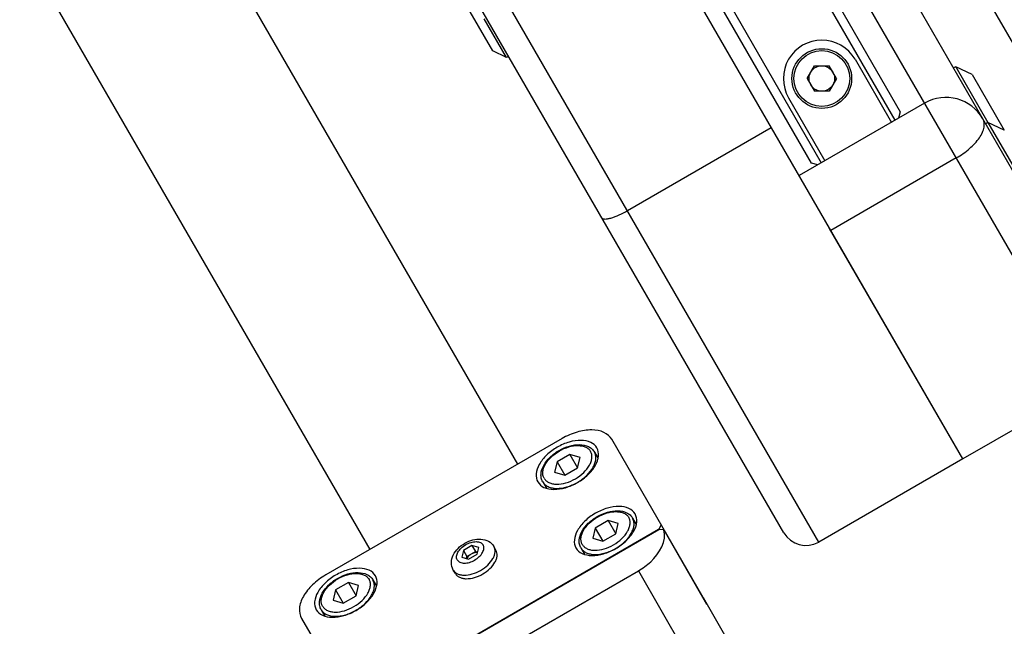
# Model space of a CAD drawing. Header units: millimetres. Extents: x 0 to 7560, y 0 to 5346.
# Tile 36 of 242: x 1535 to 1651, y 1101 to 1172. Entities that reach past the tile are written whole.
import ezdxf

# ---------------------------------------------------------------- set-up
doc = ezdxf.new("R2010")
doc.units = ezdxf.units.MM
for name, color, linetype in [('COVER_20230516_TEST_PBL1242', 7, 'Continuous'), ('CSH-ST-M4-20_PBL1290', 7, 'Continuous'), ('CSH-ST-M4-20_PBL1293', 7, 'Continuous'), ('CSH-ST-M4-20_PBL1294', 7, 'Continuous'), ('M2100603_PBL1244', 7, 'Continuous'), ('M2200805_PBL1182', 7, 'Continuous'), ('M2301901_PBL1299', 7, 'Continuous'), ('M2302501_PBL1297', 7, 'Continuous'), ('M2310102_PBL1357', 7, 'Continuous'), ('M9041802_PBL1302', 7, 'Continuous'), ('MISUMI_FCBBS3-5-25_PBL1292', 7, 'Continuous'), ('MISUMI_MTCSC6_PBL1301', 7, 'Continuous'), ('MISUMI_MTCSC8_PBL1343', 7, 'Continuous'), ('MISUMI_MTCSC8_PBL1344', 7, 'Continuous'), ('P9140510_BOLT_PBL1300', 7, 'Continuous')]:
    doc.layers.add(name, color=color, linetype=linetype)

msp = doc.modelspace()

# ---------------------------------------------------------------- linework, layer by layer
at = {"layer": 'COVER_20230516_TEST_PBL1242', "color": 7}
msp.add_line((1654.73, 1163.547), (1564.73, 1319.432), dxfattribs=at)
at = {"layer": 'CSH-ST-M4-20_PBL1290', "color": 7}
for p, q in [((1573.592, 1105.815), (1572.092, 1104.949)), ((1573.592, 1105.815), (1574.487, 1104.265)), ((1574.789, 1105.473), (1573.592, 1105.815)), ((1574.487, 1104.265), (1574.789, 1105.473)), ((1576.461, 1106.114), (1576.891, 1105.369)), ((1572.092, 1104.949), (1571.789, 1103.741)), ((1572.092, 1104.949), (1572.987, 1103.399)), ((1572.987, 1103.399), (1574.487, 1104.265)), ((1571.789, 1103.741), (1572.987, 1103.399)), ((1570.398, 1102.614), (1570.829, 1101.869))]:
    msp.add_line(p, q, dxfattribs=at)
for points, knots in [([(1570.398, 1102.614), (1570.32, 1102.75), (1570.205, 1103.053), (1570.168, 1103.73), (1570.485, 1104.625), (1571.247, 1105.565), (1572.289, 1106.339), (1573.481, 1106.854), (1574.676, 1107.045), (1575.609, 1106.872), (1576.177, 1106.501), (1576.382, 1106.25), (1576.461, 1106.114)], [0, 0, 0, 0, 0.0517125, 0.1049771, 0.2210176, 0.3545375, 0.5000061, 0.6454734, 0.7789894, 0.8950254, 0.9482878, 1, 1, 1, 1]), ([(1570.561, 1103.032), (1570.499, 1103.14), (1570.409, 1103.384), (1570.392, 1103.79), (1570.489, 1104.223), (1570.77, 1104.839), (1571.373, 1105.57), (1572.327, 1106.274), (1573.413, 1106.749), (1574.348, 1106.904), (1575.022, 1106.84), (1575.445, 1106.708), (1575.788, 1106.49), (1575.955, 1106.29), (1576.017, 1106.182)], [0, 0, 0, 0, 0.0464329, 0.0958497, 0.1503571, 0.2108712, 0.3483288, 0.5, 0.6516712, 0.7891288, 0.8496429, 0.9041503, 0.9535671, 1, 1, 1, 1]), ([(1570.398, 1102.614), (1570.467, 1102.495), (1570.653, 1102.272), (1571.034, 1102.03), (1571.504, 1101.883), (1572.253, 1101.812), (1573.292, 1101.985), (1574.499, 1102.512), (1575.559, 1103.294), (1576.228, 1104.107), (1576.541, 1104.791), (1576.648, 1105.272), (1576.63, 1105.723), (1576.529, 1105.995), (1576.461, 1106.114)], [0, 0, 0, 0, 0.0464329, 0.0958497, 0.1503571, 0.2108712, 0.3483288, 0.5, 0.6516712, 0.7891288, 0.8496429, 0.9041503, 0.9535671, 1, 1, 1, 1]), ([(1570.561, 1103.032), (1570.623, 1102.925), (1570.79, 1102.724), (1571.133, 1102.507), (1571.556, 1102.374), (1572.23, 1102.31), (1573.165, 1102.466), (1574.252, 1102.94), (1575.206, 1103.644), (1575.808, 1104.376), (1576.09, 1104.992), (1576.186, 1105.424), (1576.17, 1105.83), (1576.079, 1106.075), (1576.017, 1106.182)], [0, 0, 0, 0, 0.0464329, 0.0958497, 0.1503571, 0.2108712, 0.3483288, 0.5, 0.6516712, 0.7891288, 0.8496429, 0.9041503, 0.9535671, 1, 1, 1, 1])]:
    msp.add_open_spline(points, degree=3, knots=knots, dxfattribs=at)
at = {"layer": 'CSH-ST-M4-20_PBL1293', "color": 7}
for p, q in [((1599.572, 1120.815), (1598.072, 1119.949)), ((1599.572, 1120.815), (1600.467, 1119.265)), ((1600.77, 1120.473), (1599.572, 1120.815)), ((1600.467, 1119.265), (1600.77, 1120.473)), ((1602.441, 1121.114), (1602.872, 1120.369)), ((1598.072, 1119.949), (1597.77, 1118.741)), ((1598.072, 1119.949), (1598.967, 1118.399)), ((1598.967, 1118.399), (1600.467, 1119.265)), ((1597.77, 1118.741), (1598.967, 1118.399)), ((1596.379, 1117.614), (1596.81, 1116.869))]:
    msp.add_line(p, q, dxfattribs=at)
for points, knots in [([(1596.379, 1117.614), (1596.301, 1117.75), (1596.186, 1118.053), (1596.149, 1118.73), (1596.465, 1119.625), (1597.228, 1120.565), (1598.27, 1121.339), (1599.462, 1121.854), (1600.657, 1122.045), (1601.59, 1121.872), (1602.158, 1121.501), (1602.363, 1121.25), (1602.441, 1121.114)], [0, 0, 0, 0, 0.0517125, 0.1049771, 0.2210176, 0.3545375, 0.5000061, 0.6454734, 0.7789894, 0.8950254, 0.9482878, 1, 1, 1, 1]), ([(1596.542, 1118.032), (1596.48, 1118.14), (1596.389, 1118.384), (1596.373, 1118.79), (1596.469, 1119.223), (1596.751, 1119.839), (1597.353, 1120.57), (1598.307, 1121.274), (1599.394, 1121.749), (1600.329, 1121.904), (1601.003, 1121.84), (1601.426, 1121.708), (1601.769, 1121.49), (1601.936, 1121.29), (1601.998, 1121.182)], [0, 0, 0, 0, 0.0464329, 0.0958497, 0.1503571, 0.2108712, 0.3483288, 0.5, 0.6516712, 0.7891288, 0.8496429, 0.9041503, 0.9535671, 1, 1, 1, 1]), ([(1596.379, 1117.614), (1596.448, 1117.495), (1596.633, 1117.272), (1597.015, 1117.03), (1597.484, 1116.883), (1598.234, 1116.812), (1599.272, 1116.985), (1600.48, 1117.512), (1601.54, 1118.294), (1602.209, 1119.107), (1602.522, 1119.791), (1602.629, 1120.272), (1602.611, 1120.723), (1602.51, 1120.995), (1602.441, 1121.114)], [0, 0, 0, 0, 0.0464329, 0.0958497, 0.1503571, 0.2108712, 0.3483288, 0.5, 0.6516712, 0.7891288, 0.8496429, 0.9041503, 0.9535671, 1, 1, 1, 1]), ([(1596.542, 1118.032), (1596.604, 1117.925), (1596.771, 1117.724), (1597.114, 1117.507), (1597.536, 1117.374), (1598.211, 1117.31), (1599.146, 1117.466), (1600.232, 1117.94), (1601.186, 1118.644), (1601.789, 1119.376), (1602.07, 1119.992), (1602.167, 1120.424), (1602.15, 1120.83), (1602.06, 1121.075), (1601.998, 1121.182)], [0, 0, 0, 0, 0.0464329, 0.0958497, 0.1503571, 0.2108712, 0.3483288, 0.5, 0.6516712, 0.7891288, 0.8496429, 0.9041503, 0.9535671, 1, 1, 1, 1])]:
    msp.add_open_spline(points, degree=3, knots=knots, dxfattribs=at)
at = {"layer": 'CSH-ST-M4-20_PBL1294', "color": 7}
for p, q in [((1606.916, 1113.363), (1607.347, 1112.618)), ((1602.547, 1112.199), (1602.245, 1110.991)), ((1604.047, 1113.065), (1602.547, 1112.199)), ((1602.547, 1112.199), (1603.442, 1110.649)), ((1604.047, 1113.065), (1604.942, 1111.515)), ((1605.245, 1112.723), (1604.047, 1113.065)), ((1604.942, 1111.515), (1605.245, 1112.723)), ((1602.245, 1110.991), (1603.442, 1110.649)), ((1603.442, 1110.649), (1604.942, 1111.515)), ((1600.854, 1109.863), (1601.284, 1109.118))]:
    msp.add_line(p, q, dxfattribs=at)
for points, knots in [([(1600.854, 1109.863), (1600.776, 1109.999), (1600.661, 1110.302), (1600.623, 1110.979), (1600.94, 1111.874), (1601.703, 1112.814), (1602.745, 1113.589), (1603.936, 1114.103), (1605.132, 1114.294), (1606.065, 1114.121), (1606.633, 1113.75), (1606.838, 1113.499), (1606.916, 1113.363)], [0, 0, 0, 0, 0.0517125, 0.1049771, 0.2210176, 0.3545375, 0.5000061, 0.6454734, 0.7789894, 0.8950254, 0.9482878, 1, 1, 1, 1]), ([(1601.017, 1110.282), (1600.955, 1110.389), (1600.864, 1110.634), (1600.848, 1111.04), (1600.944, 1111.472), (1601.226, 1112.088), (1601.828, 1112.82), (1602.782, 1113.524), (1603.869, 1113.998), (1604.804, 1114.154), (1605.478, 1114.09), (1605.9, 1113.957), (1606.244, 1113.74), (1606.411, 1113.539), (1606.473, 1113.432)], [0, 0, 0, 0, 0.0464329, 0.0958497, 0.1503571, 0.2108712, 0.3483288, 0.5, 0.6516712, 0.7891288, 0.8496429, 0.9041503, 0.9535671, 1, 1, 1, 1]), ([(1600.854, 1109.863), (1600.923, 1109.744), (1601.108, 1109.521), (1601.49, 1109.28), (1601.959, 1109.132), (1602.708, 1109.061), (1603.747, 1109.234), (1604.955, 1109.761), (1606.015, 1110.543), (1606.684, 1111.356), (1606.997, 1112.041), (1607.104, 1112.521), (1607.086, 1112.972), (1606.985, 1113.244), (1606.916, 1113.363)], [0, 0, 0, 0, 0.0464329, 0.0958497, 0.1503571, 0.2108712, 0.3483288, 0.5, 0.6516712, 0.7891288, 0.8496429, 0.9041503, 0.9535671, 1, 1, 1, 1]), ([(1601.017, 1110.282), (1601.079, 1110.174), (1601.245, 1109.973), (1601.589, 1109.756), (1602.011, 1109.624), (1602.686, 1109.56), (1603.621, 1109.715), (1604.707, 1110.189), (1605.661, 1110.893), (1606.264, 1111.625), (1606.545, 1112.241), (1606.641, 1112.673), (1606.625, 1113.079), (1606.535, 1113.324), (1606.473, 1113.432)], [0, 0, 0, 0, 0.0464329, 0.0958497, 0.1503571, 0.2108712, 0.3483288, 0.5, 0.6516712, 0.7891288, 0.8496429, 0.9041503, 0.9535671, 1, 1, 1, 1])]:
    msp.add_open_spline(points, degree=3, knots=knots, dxfattribs=at)
at = {"layer": 'M2100603_PBL1244', "color": 7}
for p, q in [((1637.71, 1160.027), (1552.94, 1306.851)), ((1555.703, 1282.068), (1629.049, 1155.027)), ((1627.912, 1154.998), (1554.837, 1281.568)), ((1595.299, 1235.485), (1638.304, 1160.998)), ((1633.008, 1167.172), (1637.277, 1159.777)), ((1625.213, 1162.672), (1629.483, 1155.277)), ((1638.304, 1160.999), (1638.105, 1160.255)), ((1628.654, 1154.799), (1627.911, 1154.999))]:
    msp.add_line(p, q, dxfattribs=at)
msp.add_arc((1629.111, 1164.922), 4.5, 30, 210, dxfattribs=at)
at = {"layer": 'M2200805_PBL1182', "color": 7}
for p, q in [((1628.747, 1110.552), (1304.191, 1672.698)), ((1624.649, 1111.65), (1303.093, 1668.6)), ((1645.634, 1120.302), (1552.921, 1280.886)), ((1606.304, 1149.424), (1623.191, 1159.174)), ((1645.634, 1120.302), (1628.747, 1110.552))]:
    msp.add_line(p, q, dxfattribs=at)
msp.add_arc((1627.247, 1113.15), 3, 210, 300, dxfattribs=at)
msp.add_open_spline([(1603.328, 1148.578), (1603.389, 1148.472), (1603.663, 1148.425), (1604.001, 1148.465), (1604.93, 1148.687), (1605.688, 1149.068), (1606.304, 1149.424)], degree=3, knots=[0, 0, 0, 0, 0.1152222, 0.2110529, 0.3330848, 1, 1, 1, 1], dxfattribs=at)
at = {"layer": 'M2301901_PBL1299', "color": 7}
for p, q in [((1598.644, 1122.691), (1570.931, 1106.691)), ((1615.179, 1104.053), (1604.466, 1122.607)), ((1609.999, 1112.023), (1610.283, 1112.531)), ((1574.492, 1091.523), (1609.999, 1112.023)), ((1609.999, 1112.023), (1610.009, 1112.007)), ((1615.179, 1104.053), (1615.161, 1104.021)), ((1568.093, 1101.607), (1574.209, 1091.015))]:
    msp.add_line(p, q, dxfattribs=at)
for points, knots in [([(1604.466, 1122.607), (1604.265, 1122.955), (1603.53, 1123.557), (1602.04, 1123.788), (1600.335, 1123.508), (1599.201, 1123.012), (1598.644, 1122.691)], [0, 0, 0, 0, 0.1901381, 0.4196922, 0.6955602, 1, 1, 1, 1]), ([(1602.734, 1121.607), (1602.573, 1121.885), (1601.985, 1122.367), (1600.793, 1122.552), (1599.429, 1122.327), (1598.048, 1121.724), (1596.835, 1120.83), (1595.958, 1119.76), (1595.522, 1118.636), (1595.645, 1117.885), (1595.806, 1117.607)], [0, 0, 0, 0, 0.0950691, 0.2098465, 0.3477922, 0.5, 0.6522078, 0.7901535, 0.9049309, 1, 1, 1, 1]), ([(1595.806, 1117.607), (1595.966, 1117.329), (1596.555, 1116.847), (1597.747, 1116.663), (1599.111, 1116.887), (1600.492, 1117.49), (1601.705, 1118.385), (1602.582, 1119.454), (1603.018, 1120.579), (1602.894, 1121.329), (1602.734, 1121.607)], [0, 0, 0, 0, 0.0950691, 0.2098465, 0.3477922, 0.5, 0.6522078, 0.7901535, 0.9049309, 1, 1, 1, 1]), ([(1607.209, 1113.857), (1607.048, 1114.135), (1606.46, 1114.617), (1605.268, 1114.801), (1603.904, 1114.577), (1602.522, 1113.974), (1601.31, 1113.079), (1600.433, 1112.01), (1599.997, 1110.885), (1600.12, 1110.135), (1600.281, 1109.857)], [0, 0, 0, 0, 0.0950691, 0.2098465, 0.3477922, 0.5, 0.6522078, 0.7901535, 0.9049309, 1, 1, 1, 1]), ([(1600.281, 1109.857), (1600.441, 1109.579), (1601.029, 1109.096), (1602.221, 1108.912), (1603.586, 1109.137), (1604.967, 1109.74), (1606.18, 1110.634), (1607.056, 1111.704), (1607.493, 1112.828), (1607.369, 1113.579), (1607.209, 1113.857)], [0, 0, 0, 0, 0.0950691, 0.2098465, 0.3477922, 0.5, 0.6522078, 0.7901535, 0.9049309, 1, 1, 1, 1]), ([(1576.753, 1106.607), (1576.593, 1106.885), (1576.004, 1107.367), (1574.812, 1107.552), (1573.448, 1107.327), (1572.067, 1106.724), (1570.854, 1105.83), (1569.977, 1104.76), (1569.541, 1103.636), (1569.665, 1102.885), (1569.825, 1102.607)], [0, 0, 0, 0, 0.0950691, 0.2098465, 0.3477922, 0.5, 0.6522078, 0.7901535, 0.9049309, 1, 1, 1, 1]), ([(1570.931, 1106.691), (1570.375, 1106.37), (1569.379, 1105.635), (1568.284, 1104.299), (1567.738, 1102.893), (1567.892, 1101.955), (1568.093, 1101.607)], [0, 0, 0, 0, 0.3044398, 0.5803078, 0.8098619, 1, 1, 1, 1]), ([(1569.825, 1102.607), (1569.985, 1102.329), (1570.574, 1101.847), (1571.766, 1101.663), (1573.13, 1101.887), (1574.511, 1102.49), (1575.724, 1103.385), (1576.601, 1104.454), (1577.037, 1105.579), (1576.914, 1106.329), (1576.753, 1106.607)], [0, 0, 0, 0, 0.0950691, 0.2098465, 0.3477922, 0.5, 0.6522078, 0.7901535, 0.9049309, 1, 1, 1, 1])]:
    msp.add_open_spline(points, degree=3, knots=knots, dxfattribs=at)
at = {"layer": 'M2302501_PBL1297', "color": 7}
for p, q in [((1609.975, 1112.009), (1574.492, 1091.523)), ((1610.571, 1111.971), (1609.975, 1112.009)), ((1610.571, 1111.971), (1615.587, 1103.283)), ((1578.149, 1090.189), (1607.594, 1107.189)), ((1607.594, 1107.189), (1617.625, 1089.815)), ((1615.179, 1104.053), (1620.464, 1094.898))]:
    msp.add_line(p, q, dxfattribs=at)
msp.add_arc((1613.885, 1102.685), 1.804, 19.36858, 29.95925, dxfattribs=at)
msp.add_open_spline([(1607.594, 1107.189), (1608.112, 1107.489), (1609.64, 1108.559), (1611.016, 1110.706), (1610.571, 1111.971)], degree=3, knots=[0, 0, 0, 0, 0.3085905, 1, 1, 1, 1], dxfattribs=at)
at = {"layer": 'M2310102_PBL1357', "color": 7}
for p, q in [((1593.448, 1119.691), (1326.87, 1581.418)), ((1576.128, 1109.691), (1309.549, 1571.418))]:
    msp.add_line(p, q, dxfattribs=at)
at = {"layer": 'M9041802_PBL1302', "color": 7}
for p, q in [((1660.357, 1128.802), (1628.005, 1184.837)), ((1652.105, 1153.095), (1634.583, 1183.443)), ((1641.174, 1162.027), (1626.452, 1153.527)), ((1644.885, 1155.6), (1630.162, 1147.1)), ((1645.634, 1120.302), (1630.025, 1147.337)), ((1660.357, 1128.802), (1645.634, 1120.302))]:
    msp.add_line(p, q, dxfattribs=at)
msp.add_arc((1643.674, 1157.697), 5, 30.00006, 119.99994, dxfattribs=at)
msp.add_open_spline([(1644.885, 1155.6), (1645.439, 1155.92), (1646.432, 1156.622), (1647.44, 1157.686), (1647.952, 1158.572), (1648.212, 1159.31), (1648.171, 1159.908), (1648.004, 1160.197)], degree=3, knots=[0, 0, 0, 0, 0.3215988, 0.6069187, 0.7277905, 0.8321987, 1, 1, 1, 1], dxfattribs=at)
at = {"layer": 'MISUMI_FCBBS3-5-25_PBL1292', "color": 7}
for p, q in [((1588.077, 1110.149), (1587.077, 1109.572)), ((1588.077, 1110.149), (1588.494, 1109.427)), ((1588.875, 1109.921), (1588.077, 1110.149)), ((1588.673, 1109.116), (1588.875, 1109.921)), ((1590.898, 1109.607), (1590.658, 1110.024)), ((1587.077, 1109.572), (1586.875, 1108.767)), ((1586.875, 1108.767), (1587.673, 1108.539)), ((1587.077, 1109.572), (1587.494, 1108.849)), ((1587.433, 1108.607), (1587.494, 1108.849)), ((1587.494, 1108.849), (1588.494, 1109.427)), ((1587.673, 1108.539), (1588.673, 1109.116)), ((1588.494, 1109.427), (1588.734, 1109.358)), ((1586.135, 1106.857), (1585.895, 1107.274))]:
    msp.add_line(p, q, dxfattribs=at)
for points, knots in [([(1585.895, 1107.274), (1585.745, 1107.533), (1585.594, 1108.154), (1585.85, 1109.069), (1586.434, 1109.85), (1587.233, 1110.456), (1588.158, 1110.845), (1589.126, 1110.96), (1590.046, 1110.724), (1590.508, 1110.283), (1590.658, 1110.024)], [0, 0, 0, 0, 0.1189278, 0.2393847, 0.3662654, 0.5000347, 0.6337975, 0.7606585, 0.8810872, 1, 1, 1, 1]), ([(1585.895, 1107.274), (1585.949, 1107.18), (1586.094, 1107.005), (1586.394, 1106.815), (1586.763, 1106.7), (1587.352, 1106.644), (1588.168, 1106.78), (1589.116, 1107.193), (1589.949, 1107.808), (1590.475, 1108.447), (1590.721, 1108.985), (1590.805, 1109.362), (1590.791, 1109.716), (1590.712, 1109.93), (1590.658, 1110.024)], [0, 0, 0, 0, 0.046432, 0.09585, 0.1503568, 0.210871, 0.3483285, 0.5, 0.6516715, 0.789129, 0.8496432, 0.90415, 0.953568, 1, 1, 1, 1]), ([(1586.359, 1108.469), (1586.289, 1108.59), (1586.235, 1108.919), (1586.426, 1109.411), (1586.81, 1109.879), (1587.34, 1110.27), (1587.944, 1110.534), (1588.541, 1110.632), (1589.063, 1110.551), (1589.32, 1110.34), (1589.39, 1110.219)], [0, 0, 0, 0, 0.0950643, 0.2098475, 0.347791, 0.5, 0.652209, 0.7901525, 0.9049357, 1, 1, 1, 1]), ([(1586.359, 1108.469), (1586.43, 1108.347), (1586.687, 1108.136), (1587.208, 1108.056), (1587.805, 1108.154), (1588.41, 1108.418), (1588.94, 1108.809), (1589.324, 1109.277), (1589.515, 1109.769), (1589.461, 1110.097), (1589.39, 1110.219)], [0, 0, 0, 0, 0.0950643, 0.2098475, 0.347791, 0.5, 0.652209, 0.7901525, 0.9049357, 1, 1, 1, 1]), ([(1586.135, 1106.857), (1586.189, 1106.763), (1586.335, 1106.588), (1586.635, 1106.398), (1587.004, 1106.283), (1587.592, 1106.227), (1588.409, 1106.363), (1589.357, 1106.776), (1590.19, 1107.391), (1590.716, 1108.03), (1590.962, 1108.568), (1591.046, 1108.945), (1591.032, 1109.299), (1590.953, 1109.513), (1590.898, 1109.607)], [0, 0, 0, 0, 0.046432, 0.09585, 0.1503568, 0.210871, 0.3483285, 0.5, 0.6516715, 0.789129, 0.8496432, 0.90415, 0.953568, 1, 1, 1, 1]), ([(1587.994, 1109.138), (1587.934, 1109.103), (1587.721, 1108.962), (1587.537, 1108.768), (1587.452, 1108.601)], [0, 0, 0, 0, 0.2686072, 1, 1, 1, 1]), ([(1588.729, 1109.339), (1588.671, 1109.342), (1588.414, 1109.33), (1588.165, 1109.237), (1587.994, 1109.138)], [0, 0, 0, 0, 0.2279579, 1, 1, 1, 1])]:
    msp.add_open_spline(points, degree=3, knots=knots, dxfattribs=at)
at = {"layer": 'MISUMI_MTCSC6_PBL1301', "color": 7}
for p, q in [((1590.515, 1168.171), (1587.882, 1172.732)), ((1592.131, 1167.372), (1589.498, 1171.933)), ((1592.131, 1167.372), (1590.515, 1168.171)), ((1592.391, 1167.522), (1592.131, 1167.372))]:
    msp.add_line(p, q, dxfattribs=at)
at = {"layer": 'MISUMI_MTCSC8_PBL1343', "color": 7}
for p, q in [((1644.822, 1166.309), (1644.562, 1166.159)), ((1644.822, 1166.309), (1648.6, 1159.765)), ((1646.736, 1165.394), (1644.822, 1166.309)), ((1646.736, 1165.394), (1650.514, 1158.849))]:
    msp.add_line(p, q, dxfattribs=at)
at = {"layer": 'MISUMI_MTCSC8_PBL1344', "color": 7}
for p, q in [((1648.6, 1159.765), (1648.34, 1159.615)), ((1648.6, 1159.765), (1652.327, 1153.309)), ((1650.514, 1158.849), (1648.6, 1159.765))]:
    msp.add_line(p, q, dxfattribs=at)
at = {"layer": 'P9140510_BOLT_PBL1300', "color": 7}
for p, q in [((1627.379, 1164.922), (1628.245, 1166.422)), ((1628.245, 1166.422), (1629.977, 1166.422)), ((1630.843, 1164.922), (1629.977, 1166.422)), ((1627.379, 1164.922), (1628.245, 1163.422)), ((1630.843, 1164.922), (1629.977, 1163.422)), ((1629.977, 1163.422), (1628.245, 1163.422))]:
    msp.add_line(p, q, dxfattribs=at)
for radius in [3.5, 3.269, 1.5]:
    msp.add_circle((1629.111, 1164.922), radius, dxfattribs=at)

doc.saveas('drawing.dxf')
